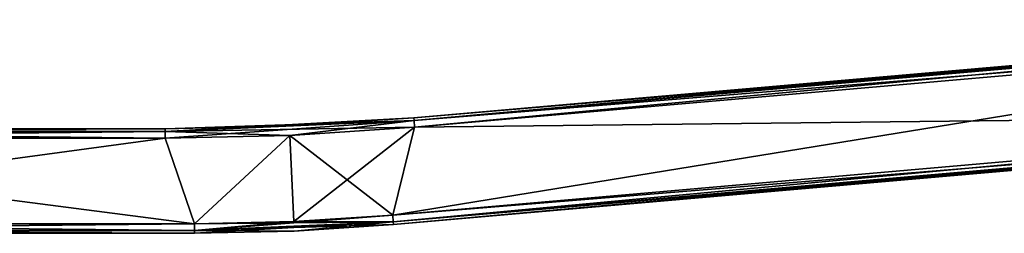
# Model space of a CAD drawing. Header units: millimetres. Extents: x -94 to 254, y 0 to 980.
# Tile 137 of 256: x 25 to 77, y 862 to 874. Entities that reach past the tile are written whole.
import ezdxf

# ---------------------------------------------------------------- set-up
doc = ezdxf.new("R2010")
doc.units = ezdxf.units.MM
doc.header["$LTSCALE"] = 65.185185
for name, color, linetype in [('5378', 7, 'CONTINUOUS'), ('5379', 7, 'CONTINUOUS'), ('5380', 7, 'CONTINUOUS'), ('5381', 7, 'CONTINUOUS'), ('5387', 7, 'CONTINUOUS'), ('5388', 7, 'CONTINUOUS'), ('5389', 7, 'CONTINUOUS'), ('5390', 7, 'CONTINUOUS'), ('5398', 7, 'CONTINUOUS'), ('5399', 7, 'CONTINUOUS'), ('5400', 7, 'CONTINUOUS'), ('5402', 7, 'CONTINUOUS'), ('5403', 7, 'CONTINUOUS'), ('5404', 7, 'CONTINUOUS'), ('5406', 7, 'CONTINUOUS'), ('5407', 7, 'CONTINUOUS'), ('5408', 7, 'CONTINUOUS'), ('5410', 7, 'CONTINUOUS'), ('5411', 7, 'CONTINUOUS'), ('5412', 7, 'CONTINUOUS')]:
    doc.layers.add(name, color=color, linetype=linetype)

msp = doc.modelspace()

# ---------------------------------------------------------------- linework, layer by layer
at = {"layer": '5378', "color": 7, "linetype": 'CONTINUOUS', "true_color": 0xe0f2ff}
for points in [[(34.381, 862.5, 24.5), (-0.38, 862.5, 24.5), (5.053, 862.5, 23.504), (34.381, 862.5, 24.5)], [(-0.38, 862.5, -24.5), (34.381, 862.5, -24.5), (5.053, 862.5, -23.504), (-0.38, 862.5, -24.5)], [(12.497, 862.5, 20.4), (34.381, 862.5, 24.5), (5.053, 862.5, 23.504), (12.497, 862.5, 20.4)], [(5.053, 862.5, -23.504), (34.381, 862.5, -24.5), (12.497, 862.5, -20.4), (5.053, 862.5, -23.504)], [(18.502, 862.5, 15.015), (34.381, 862.5, 24.5), (12.497, 862.5, 20.4), (18.502, 862.5, 15.015)], [(12.497, 862.5, -20.4), (34.381, 862.5, -24.5), (18.502, 862.5, -15.015), (12.497, 862.5, -20.4)], [(22.396, 862.5, 7.952), (34.381, 862.5, 24.5), (18.502, 862.5, 15.015), (22.396, 862.5, 7.952)], [(18.502, 862.5, -15.015), (34.381, 862.5, -24.5), (22.396, 862.5, -7.952), (18.502, 862.5, -15.015)], [(34.381, 862.5, -24.5), (34.381, 862.5, 24.5), (22.396, 862.5, 7.952), (34.381, 862.5, -24.5)], [(22.396, 862.5, -7.952), (34.381, 862.5, -24.5), (23.744, 862.5, 0), (22.396, 862.5, -7.952)], [(23.744, 862.5, 0), (34.381, 862.5, -24.5), (22.396, 862.5, 7.952), (23.744, 862.5, 0)]]:
    msp.add_3dface(points, dxfattribs=at)
at = {"layer": '5379', "color": 7, "linetype": 'CONTINUOUS', "true_color": 0xe0f2ff}
for points in [[(32.831, 868, 24.5), (32.831, 868, -24.5), (-0.38, 868, -24.5), (32.831, 868, 24.5)], [(-0.38, 868, 24.5), (32.831, 868, 24.5), (-0.38, 868, -24.5), (-0.38, 868, 24.5)]]:
    msp.add_3dface(points, dxfattribs=at)
at = {"layer": '5380', "color": 7, "linetype": 'CONTINUOUS', "true_color": 0xe0f2ff}
for points in [[(104.933, 873.233, 25), (45.948, 868.073, 25), (105.325, 868.75, 25), (104.933, 873.233, 25)], [(105.325, 868.75, 25), (45.948, 868.073, 25), (44.796, 863.455, 25), (105.325, 868.75, 25)], [(45.948, 868.073, 25), (39.395, 867.643, 25), (44.796, 863.455, 25), (45.948, 868.073, 25)], [(32.831, 867.5, 25), (-0.38, 867.5, 25), (34.381, 863, 25), (32.831, 867.5, 25)], [(34.381, 863, 25), (-0.38, 867.5, 25), (-0.38, 863, 25), (34.381, 863, 25)], [(39.395, 867.643, 25), (32.831, 867.5, 25), (34.381, 863, 25), (39.395, 867.643, 25)], [(39.593, 863.114, 25), (39.395, 867.643, 25), (34.381, 863, 25), (39.593, 863.114, 25)], [(44.796, 863.455, 25), (39.395, 867.643, 25), (39.593, 863.114, 25), (44.796, 863.455, 25)]]:
    msp.add_3dface(points, dxfattribs=at)
at = {"layer": '5381', "color": 7, "linetype": 'CONTINUOUS', "true_color": 0xe0f2ff}
for points in [[(45.948, 868.073, -25), (104.933, 873.233, -25), (44.796, 863.455, -25), (45.948, 868.073, -25)], [(44.796, 863.455, -25), (104.933, 873.233, -25), (105.325, 868.75, -25), (44.796, 863.455, -25)], [(39.395, 867.643, -25), (45.948, 868.073, -25), (39.593, 863.114, -25), (39.395, 867.643, -25)], [(39.593, 863.114, -25), (45.948, 868.073, -25), (44.796, 863.455, -25), (39.593, 863.114, -25)], [(-0.38, 867.5, -25), (32.831, 867.5, -25), (-0.38, 863, -25), (-0.38, 867.5, -25)], [(-0.38, 863, -25), (32.831, 867.5, -25), (34.381, 863, -25), (-0.38, 863, -25)], [(32.831, 867.5, -25), (39.395, 867.643, -25), (34.381, 863, -25), (32.831, 867.5, -25)], [(34.381, 863, -25), (39.395, 867.643, -25), (39.593, 863.114, -25), (34.381, 863, -25)]]:
    msp.add_3dface(points, dxfattribs=at)
at = {"layer": '5387', "color": 7, "linetype": 'CONTINUOUS', "true_color": 0xe0f2ff}
for points in [[(44.839, 862.957, -24.5), (105.369, 868.252, -24.5), (44.839, 862.957, 24.5), (44.839, 862.957, -24.5)], [(44.839, 862.957, 24.5), (105.369, 868.252, -24.5), (105.369, 868.252, 24.5), (44.839, 862.957, 24.5)]]:
    msp.add_3dface(points, dxfattribs=at)
at = {"layer": '5388', "color": 7, "linetype": 'CONTINUOUS', "true_color": 0xe0f2ff}
for points in [[(104.889, 873.731, 24.5), (104.889, 873.731, -24.5), (45.904, 868.571, -24.5), (104.889, 873.731, 24.5)], [(45.904, 868.571, 24.5), (104.889, 873.731, 24.5), (45.904, 868.571, -24.5), (45.904, 868.571, 24.5)]]:
    msp.add_3dface(points, dxfattribs=at)
at = {"layer": '5389', "color": 7, "linetype": 'CONTINUOUS', "true_color": 0xe0f2ff}
for points in [[(45.904, 868.571, 24.5), (45.904, 868.571, -24.5), (39.374, 868.143, -24.5), (45.904, 868.571, 24.5)], [(39.374, 868.143, 24.5), (45.904, 868.571, 24.5), (39.374, 868.143, -24.5), (39.374, 868.143, 24.5)], [(32.831, 868, -24.5), (32.831, 868, 24.5), (39.374, 868.143, 24.5), (32.831, 868, -24.5)], [(32.831, 868, -24.5), (39.374, 868.143, 24.5), (39.374, 868.143, -24.5), (32.831, 868, -24.5)]]:
    msp.add_3dface(points, dxfattribs=at)
at = {"layer": '5390', "color": 7, "linetype": 'CONTINUOUS', "true_color": 0xe0f2ff}
for points in [[(44.839, 862.957, -24.5), (44.839, 862.957, 24.5), (39.615, 862.614, 24.5), (44.839, 862.957, -24.5)], [(39.615, 862.614, -24.5), (44.839, 862.957, -24.5), (39.615, 862.614, 24.5), (39.615, 862.614, -24.5)], [(34.381, 862.5, 24.5), (34.381, 862.5, -24.5), (39.615, 862.614, -24.5), (34.381, 862.5, 24.5)], [(34.381, 862.5, 24.5), (39.615, 862.614, -24.5), (39.615, 862.614, 24.5), (34.381, 862.5, 24.5)]]:
    msp.add_3dface(points, dxfattribs=at)
at = {"layer": '5398', "color": 7, "linetype": 'CONTINUOUS', "true_color": 0xe0f2ff}
for points in [[(104.889, 873.731, 24.5), (45.904, 868.571, 24.5), (45.917, 868.425, 24.854), (104.889, 873.731, 24.5)], [(104.902, 873.585, 24.854), (104.889, 873.731, 24.5), (45.917, 868.425, 24.854), (104.902, 873.585, 24.854)], [(45.948, 868.073, 25), (104.902, 873.585, 24.854), (45.917, 868.425, 24.854), (45.948, 868.073, 25)], [(45.948, 868.073, 25), (104.933, 873.233, 25), (104.902, 873.585, 24.854), (45.948, 868.073, 25)]]:
    msp.add_3dface(points, dxfattribs=at)
at = {"layer": '5399', "color": 7, "linetype": 'CONTINUOUS', "true_color": 0xe0f2ff}
for points in [[(45.904, 868.571, 24.5), (39.374, 868.143, 24.5), (32.831, 867.854, 24.854), (45.904, 868.571, 24.5)], [(45.917, 868.425, 24.854), (45.904, 868.571, 24.5), (32.831, 867.854, 24.854), (45.917, 868.425, 24.854)], [(32.831, 867.5, 25), (39.395, 867.643, 25), (45.917, 868.425, 24.854), (32.831, 867.5, 25)], [(32.831, 867.5, 25), (45.917, 868.425, 24.854), (32.831, 867.854, 24.854), (32.831, 867.5, 25)], [(39.374, 868.143, 24.5), (32.831, 868, 24.5), (32.831, 867.854, 24.854), (39.374, 868.143, 24.5)], [(39.395, 867.643, 25), (45.948, 868.073, 25), (45.917, 868.425, 24.854), (39.395, 867.643, 25)]]:
    msp.add_3dface(points, dxfattribs=at)
at = {"layer": '5400', "color": 7, "linetype": 'CONTINUOUS', "true_color": 0xe0f2ff}
for points in [[(32.831, 868, 24.5), (-0.38, 868, 24.5), (-0.38, 867.854, 24.854), (32.831, 868, 24.5)], [(32.831, 867.854, 24.854), (32.831, 868, 24.5), (-0.38, 867.854, 24.854), (32.831, 867.854, 24.854)], [(-0.38, 867.5, 25), (32.831, 867.5, 25), (32.831, 867.854, 24.854), (-0.38, 867.5, 25)], [(-0.38, 867.5, 25), (32.831, 867.854, 24.854), (-0.38, 867.854, 24.854), (-0.38, 867.5, 25)]]:
    msp.add_3dface(points, dxfattribs=at)
at = {"layer": '5402', "color": 7, "linetype": 'CONTINUOUS', "true_color": 0xe0f2ff}
for points in [[(-0.38, 868, -24.5), (32.831, 868, -24.5), (32.831, 867.854, -24.854), (-0.38, 868, -24.5)], [(-0.38, 867.854, -24.854), (-0.38, 868, -24.5), (32.831, 867.854, -24.854), (-0.38, 867.854, -24.854)], [(32.831, 867.5, -25), (-0.38, 867.5, -25), (-0.38, 867.854, -24.854), (32.831, 867.5, -25)], [(32.831, 867.5, -25), (-0.38, 867.854, -24.854), (32.831, 867.854, -24.854), (32.831, 867.5, -25)]]:
    msp.add_3dface(points, dxfattribs=at)
at = {"layer": '5403', "color": 7, "linetype": 'CONTINUOUS', "true_color": 0xe0f2ff}
for points in [[(39.374, 868.143, -24.5), (45.904, 868.571, -24.5), (45.917, 868.425, -24.854), (39.374, 868.143, -24.5)], [(32.831, 868, -24.5), (39.374, 868.143, -24.5), (45.917, 868.425, -24.854), (32.831, 868, -24.5)], [(32.831, 867.854, -24.854), (32.831, 868, -24.5), (45.917, 868.425, -24.854), (32.831, 867.854, -24.854)], [(45.948, 868.073, -25), (32.831, 867.854, -24.854), (45.917, 868.425, -24.854), (45.948, 868.073, -25)], [(45.948, 868.073, -25), (39.395, 867.643, -25), (32.831, 867.854, -24.854), (45.948, 868.073, -25)], [(39.395, 867.643, -25), (32.831, 867.5, -25), (32.831, 867.854, -24.854), (39.395, 867.643, -25)]]:
    msp.add_3dface(points, dxfattribs=at)
at = {"layer": '5404', "color": 7, "linetype": 'CONTINUOUS', "true_color": 0xe0f2ff}
for points in [[(45.904, 868.571, -24.5), (104.889, 873.731, -24.5), (104.902, 873.585, -24.854), (45.904, 868.571, -24.5)], [(45.904, 868.571, -24.5), (104.902, 873.585, -24.854), (45.917, 868.425, -24.854), (45.904, 868.571, -24.5)], [(104.902, 873.585, -24.854), (104.933, 873.233, -25), (45.917, 868.425, -24.854), (104.902, 873.585, -24.854)], [(104.933, 873.233, -25), (45.948, 868.073, -25), (45.917, 868.425, -24.854), (104.933, 873.233, -25)]]:
    msp.add_3dface(points, dxfattribs=at)
at = {"layer": '5406', "color": 7, "linetype": 'CONTINUOUS', "true_color": 0xe0f2ff}
for points in [[(44.796, 863.455, -25), (105.325, 868.75, -25), (105.356, 868.398, -24.854), (44.796, 863.455, -25)], [(44.796, 863.455, -25), (105.356, 868.398, -24.854), (44.827, 863.103, -24.854), (44.796, 863.455, -25)], [(105.356, 868.398, -24.854), (105.369, 868.252, -24.5), (44.827, 863.103, -24.854), (105.356, 868.398, -24.854)], [(105.369, 868.252, -24.5), (44.839, 862.957, -24.5), (44.827, 863.103, -24.854), (105.369, 868.252, -24.5)]]:
    msp.add_3dface(points, dxfattribs=at)
at = {"layer": '5407', "color": 7, "linetype": 'CONTINUOUS', "true_color": 0xe0f2ff}
for points in [[(39.593, 863.114, -25), (44.796, 863.455, -25), (44.827, 863.103, -24.854), (39.593, 863.114, -25)], [(34.381, 863, -25), (39.593, 863.114, -25), (44.827, 863.103, -24.854), (34.381, 863, -25)], [(34.381, 863, -25), (44.827, 863.103, -24.854), (34.381, 862.646, -24.854), (34.381, 863, -25)], [(44.827, 863.103, -24.854), (44.839, 862.957, -24.5), (34.381, 862.646, -24.854), (44.827, 863.103, -24.854)], [(44.839, 862.957, -24.5), (39.615, 862.614, -24.5), (34.381, 862.646, -24.854), (44.839, 862.957, -24.5)], [(39.615, 862.614, -24.5), (34.381, 862.5, -24.5), (34.381, 862.646, -24.854), (39.615, 862.614, -24.5)]]:
    msp.add_3dface(points, dxfattribs=at)
at = {"layer": '5408', "color": 7, "linetype": 'CONTINUOUS', "true_color": 0xe0f2ff}
for points in [[(-0.38, 863, -25), (34.381, 863, -25), (34.381, 862.646, -24.854), (-0.38, 863, -25)], [(-0.38, 863, -25), (34.381, 862.646, -24.854), (-0.38, 862.646, -24.854), (-0.38, 863, -25)], [(34.381, 862.5, -24.5), (-0.38, 862.5, -24.5), (-0.38, 862.646, -24.854), (34.381, 862.5, -24.5)], [(34.381, 862.646, -24.854), (34.381, 862.5, -24.5), (-0.38, 862.646, -24.854), (34.381, 862.646, -24.854)]]:
    msp.add_3dface(points, dxfattribs=at)
at = {"layer": '5410', "color": 7, "linetype": 'CONTINUOUS', "true_color": 0xe0f2ff}
for points in [[(34.381, 863, 25), (-0.38, 863, 25), (-0.38, 862.646, 24.854), (34.381, 863, 25)], [(34.381, 863, 25), (-0.38, 862.646, 24.854), (34.381, 862.646, 24.854), (34.381, 863, 25)], [(-0.38, 862.5, 24.5), (34.381, 862.5, 24.5), (34.381, 862.646, 24.854), (-0.38, 862.5, 24.5)], [(-0.38, 862.646, 24.854), (-0.38, 862.5, 24.5), (34.381, 862.646, 24.854), (-0.38, 862.646, 24.854)]]:
    msp.add_3dface(points, dxfattribs=at)
at = {"layer": '5411', "color": 7, "linetype": 'CONTINUOUS', "true_color": 0xe0f2ff}
for points in [[(44.796, 863.455, 25), (39.593, 863.114, 25), (34.381, 862.646, 24.854), (44.796, 863.455, 25)], [(44.796, 863.455, 25), (34.381, 862.646, 24.854), (44.827, 863.103, 24.854), (44.796, 863.455, 25)], [(39.593, 863.114, 25), (34.381, 863, 25), (34.381, 862.646, 24.854), (39.593, 863.114, 25)], [(34.381, 862.5, 24.5), (39.615, 862.614, 24.5), (44.827, 863.103, 24.854), (34.381, 862.5, 24.5)], [(34.381, 862.646, 24.854), (34.381, 862.5, 24.5), (44.827, 863.103, 24.854), (34.381, 862.646, 24.854)], [(39.615, 862.614, 24.5), (44.839, 862.957, 24.5), (44.827, 863.103, 24.854), (39.615, 862.614, 24.5)]]:
    msp.add_3dface(points, dxfattribs=at)
at = {"layer": '5412', "color": 7, "linetype": 'CONTINUOUS', "true_color": 0xe0f2ff}
for points in [[(105.325, 868.75, 25), (44.796, 863.455, 25), (44.827, 863.103, 24.854), (105.325, 868.75, 25)], [(105.325, 868.75, 25), (44.827, 863.103, 24.854), (105.356, 868.398, 24.854), (105.325, 868.75, 25)], [(44.827, 863.103, 24.854), (44.839, 862.957, 24.5), (105.356, 868.398, 24.854), (44.827, 863.103, 24.854)], [(44.839, 862.957, 24.5), (105.369, 868.252, 24.5), (105.356, 868.398, 24.854), (44.839, 862.957, 24.5)]]:
    msp.add_3dface(points, dxfattribs=at)

doc.saveas('drawing.dxf')
